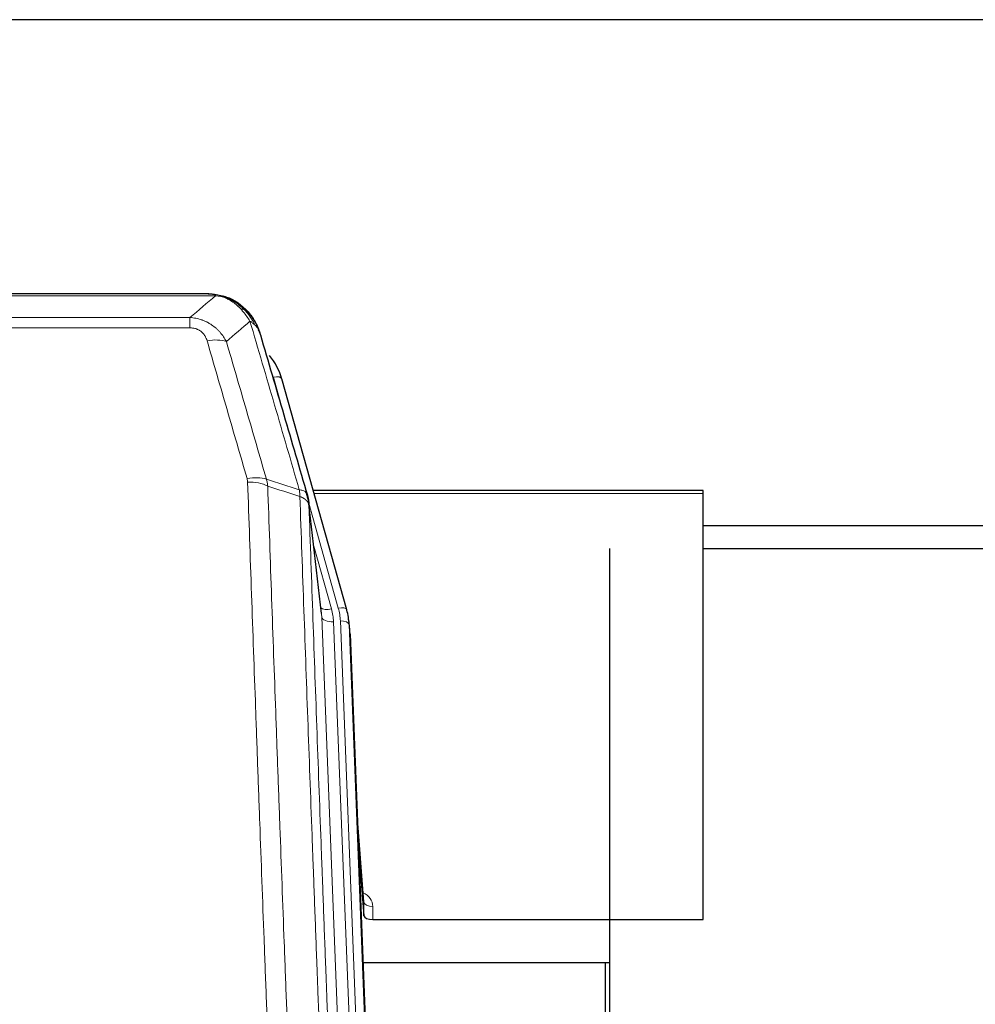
# Model space of a CAD drawing. Header units: inches. Extents: x 0 to 23760, y -13 to 16800.
# Tile 66 of 209: x 5811 to 6138, y 8095 to 8431. Entities that reach past the tile are written whole.
import ezdxf

# ---------------------------------------------------------------- set-up
doc = ezdxf.new("R2010")
doc.units = ezdxf.units.IN
doc.layers.add('254', color=7, linetype='Continuous', true_color=0xffffff)

msp = doc.modelspace()

# ---------------------------------------------------------------- linework, layer by layer
at = {"layer": '254', "color": 2, "linetype": 'Continuous', "lineweight": 25}
for p, q in [((6582.8, 8431.154), (4983.308, 8431.154)), ((5875.868, 8337.528), (5657.747, 8337.528)), ((5882.81, 8336.051), (5882.91, 8336.023)), ((5923.035, 8229.55), (5900.861, 8308.436)), ((6044.808, 8270.265), (5911.589, 8270.265)), ((6044.808, 8269.235), (6044.808, 8270.265)), ((6044.808, 8123.766), (6044.808, 8269.235)), ((5914.415, 8228.23), (5909.999, 8266.749)), ((6582.8, 8258.192), (6044.806, 8258.192)), ((6012.808, 8250.459), (6012.808, 7920.509)), ((6044.814, 8250.459), (6590.808, 8250.459)), ((5923.054, 8229.453), (5923.035, 8229.55)), ((5924.09, 8222.829), (5923.716, 8226.087)), ((5924.212, 8221.244), (5936.738, 7903.068)), ((5928.91, 8129.773), (5926.703, 8157.972)), ((5927.084, 8148.298), (5928.906, 8125.017)), ((5928.906, 8125.017), (5928.917, 8129.593)), ((5931.905, 8123.766), (6044.808, 8123.766)), ((6012.807, 8108.956), (5928.633, 8108.956)), ((6011.468, 7920.621), (6011.468, 8108.955))]:
    msp.add_line(p, q, dxfattribs=at)
at = {"layer": '254', "color": 110, "linetype": 'Continuous', "lineweight": 13}
for p, q in [((5878.21, 8336.865), (5655.405, 8336.865)), ((5882.91, 8336.023), (5882.979, 8335.866)), ((5664.136, 8329.397), (5869.479, 8329.397)), ((5869.479, 8329.397), (5869.479, 8325.864)), ((5869.479, 8325.864), (5664.136, 8325.864)), ((5902.698, 8292.198), (5897.973, 8309.009)), ((6044.808, 8269.235), (5911.876, 8269.235)), ((5920.147, 8230.123), (5910.074, 8265.957)), ((5914.505, 8227.056), (5910.128, 8265.237)), ((5911.774, 8251.268), (5917.8, 8229.831)), ((5927.502, 7896.92), (5914.505, 8227.056)), ((5931.324, 7899.614), (5918.497, 8225.43)), ((5933.623, 7901.13), (5920.844, 8225.722)), ((5924.212, 8221.244), (5923.838, 8224.502)), ((5923.838, 8224.502), (5936.499, 7902.923)), ((5928.917, 8129.593), (5926.71, 8157.781)), ((5931.915, 8128.182), (5931.905, 8123.766))]:
    msp.add_line(p, q, dxfattribs=at)
for centre, major_axis, ratio, start_param, end_param in [((5875.326, 8315.642), (9.598, 2.808), 0.562843, 0.6646512, 1.4076092), ((5897.973, 8307.624), (-2.888, -0.812), 0.4480327, 3.1416079, 4.5871119), ((5888.987, 8268.759), (9.604, 2.788), 0.5442898, 0.6684637, 1.414101), ((5889.175, 8267.587), (9.994, 0.345), 0.559112, 0.7940626, 1.551472), ((5917.8, 8231.678), (-3.851, -1.082), 0.4480327, 0.2500116, 1.4455193), ((5894.479, 8224.679), (-24.033, -0.038), 0.8858289, 3.1750594, 3.3842109), ((5920.147, 8228.738), (-2.888, -0.812), 0.4480327, 3.1416079, 4.5871119), ((5896.826, 8224.972), (-24.033, -0.038), 0.8858289, 3.1750594, 3.3842109), ((5918.497, 8227.277), (-3.997, -0.157), 0.4614673, 0.0341943, 1.5526308), ((5920.844, 8224.337), (-2.998, -0.118), 0.4614673, 3.175787, 4.6942235), ((5925.912, 8128.182), (-6.003, -0.046), 0.8757409, 3.1327535, 4.2284576), ((5931.915, 8129.637), (3, -0.007), 0.4848086, 3.1763596, 4.7135294)]:
    msp.add_ellipse(centre, major_axis=major_axis, ratio=ratio, start_param=start_param, end_param=end_param, dxfattribs=at)
at = {"layer": '254', "color": 2, "linetype": 'Continuous', "lineweight": 25}
for centre, major_axis, ratio, start_param, end_param in [((5874.666, 8302.423), (-27.014, -0.465), 0.8900028, 3.3708663, 3.7462667), ((5896.826, 8223.587), (-27.027, -0.37), 0.8864308, 3.1643527, 3.3735041), ((5931.904, 8125.06), (3, 0), 0.4313147, 3.1753737, 4.7125436)]:
    msp.add_ellipse(centre, major_axis=major_axis, ratio=ratio, start_param=start_param, end_param=end_param, dxfattribs=at)
at = {"layer": '254', "color": 110, "linetype": 'Continuous', "lineweight": 13}
for points in [[(5869.479, 8329.397), (5872.407, 8331.884), (5875.317, 8334.373), (5878.21, 8336.865)], [(5889.973, 8328.146), (5887.299, 8325.823), (5884.61, 8323.502), (5881.906, 8321.184)], [(5895.584, 8274.187), (5899.332, 8272.968), (5903.08, 8271.751), (5906.827, 8270.536)], [(5895.584, 8274.187), (5895.696, 8273.803), (5895.884, 8273.023), (5896.002, 8272.221), (5896.042, 8271.814)], [(5907.039, 8268.245), (5903.374, 8269.433), (5899.708, 8270.623), (5896.042, 8271.814)]]:
    msp.add_open_spline(points, degree=3, dxfattribs=at)
at = {"layer": '254', "color": 2, "linetype": 'Continuous', "lineweight": 25}
for points, degree in [([(5875.668, 8337.525), (5876.285, 8337.529), (5876.908, 8337.499), (5877.534, 8337.435)], 3), ([(5886.421, 8333.97), (5884.775, 8335.19), (5882.908, 8336.025)], 2), ([(5910.005, 8266.668), (5909.255, 8269.498)], 1)]:
    msp.add_open_spline(points, degree=degree, dxfattribs=at)
for points, knots in [([(5875.668, 8337.525), (5875.742, 8337.527), (5875.816, 8337.528), (5876.112, 8337.527), (5876.334, 8337.518), (5876.761, 8337.483), (5876.967, 8337.457), (5877.219, 8337.411), (5877.28, 8337.399), (5877.34, 8337.385)], [0, 0, 0, 0, 0.125, 0.125, 0.5, 0.5, 0.875, 0.875, 1, 1, 1, 1]), ([(5877.34, 8337.385), (5878.75, 8337.296), (5880.187, 8336.99), (5882.057, 8336.289), (5882.521, 8336.089), (5882.979, 8335.866)], [0, 0, 0, 0, 0.75, 0.75, 1, 1, 1, 1]), ([(5880.812, 8336.781), (5880.892, 8336.757), (5880.971, 8336.733), (5881.644, 8336.521), (5882.232, 8336.302), (5882.81, 8336.051)], [0, 0, 0, 0, 0.1180686, 0.1180686, 1, 1, 1, 1]), ([(5882.979, 8335.866), (5883.207, 8335.754), (5883.435, 8335.637), (5884.336, 8335.144), (5884.995, 8334.723), (5886.265, 8333.785), (5886.875, 8333.268), (5887.647, 8332.525), (5887.836, 8332.335), (5888.022, 8332.14)], [0, 0, 0, 0, 0.125, 0.125, 0.5, 0.5, 0.875, 0.875, 1, 1, 1, 1]), ([(5886.497, 8333.913), (5887.143, 8333.431), (5887.759, 8332.905), (5888.567, 8332.119), (5888.79, 8331.89), (5889.008, 8331.655)], [0, 0, 0, 0, 0.7159091, 0.7159091, 1, 1, 1, 1]), ([(5889.438, 8331.088), (5889.416, 8331.132), (5889.393, 8331.177), (5889.314, 8331.312), (5889.252, 8331.402), (5889.126, 8331.546), (5889.069, 8331.602), (5889.008, 8331.655)], [0, 0, 0, 0, 0.2280377, 0.2280377, 0.6912151, 0.6912151, 1, 1, 1, 1]), ([(5889.008, 8331.655), (5889.443, 8331.186), (5889.853, 8330.695), (5891.382, 8328.66), (5892.278, 8326.971), (5892.891, 8325.231)], [0, 0, 0, 0, 0.25, 0.25, 1, 1, 1, 1]), ([(5889.498, 8330.954), (5889.509, 8330.941), (5889.533, 8330.914), (5889.568, 8330.874), (5889.603, 8330.834), (5889.639, 8330.792), (5889.675, 8330.75), (5889.712, 8330.708), (5889.749, 8330.664), (5889.786, 8330.62), (5889.824, 8330.575), (5889.862, 8330.529), (5889.9, 8330.483), (5889.939, 8330.436), (5889.978, 8330.388), (5890.018, 8330.339), (5890.057, 8330.29), (5890.097, 8330.24), (5890.138, 8330.189), (5890.179, 8330.138), (5890.22, 8330.085), (5890.261, 8330.032), (5890.303, 8329.978), (5890.344, 8329.924), (5890.387, 8329.868), (5890.429, 8329.812), (5890.472, 8329.755), (5890.515, 8329.697), (5890.558, 8329.639), (5890.601, 8329.579), (5890.645, 8329.519), (5890.689, 8329.458), (5890.733, 8329.396), (5890.777, 8329.333), (5890.822, 8329.27), (5890.866, 8329.206), (5890.911, 8329.141), (5890.956, 8329.075), (5891.001, 8329.008), (5891.046, 8328.94), (5891.092, 8328.872), (5891.137, 8328.802), (5891.183, 8328.732), (5891.229, 8328.661), (5891.275, 8328.589), (5891.321, 8328.516), (5891.367, 8328.443), (5891.413, 8328.368), (5891.459, 8328.293), (5891.505, 8328.216), (5891.551, 8328.139), (5891.597, 8328.061), (5891.644, 8327.982), (5891.69, 8327.902), (5891.736, 8327.822), (5891.782, 8327.74), (5891.828, 8327.657), (5891.875, 8327.574), (5891.921, 8327.489), (5891.967, 8327.404), (5892.013, 8327.318), (5892.058, 8327.231), (5892.104, 8327.143), (5892.15, 8327.054), (5892.195, 8326.964), (5892.24, 8326.873), (5892.286, 8326.781), (5892.331, 8326.688), (5892.375, 8326.594), (5892.42, 8326.5), (5892.464, 8326.404), (5892.508, 8326.307), (5892.552, 8326.21), (5892.596, 8326.111), (5892.639, 8326.012), (5892.683, 8325.911), (5892.725, 8325.81), (5892.768, 8325.708), (5892.81, 8325.604), (5892.852, 8325.5), (5892.893, 8325.395), (5892.935, 8325.289), (5892.975, 8325.181), (5893.016, 8325.073), (5893.056, 8324.964), (5893.095, 8324.854), (5893.134, 8324.743), (5893.173, 8324.631), (5893.211, 8324.518), (5893.249, 8324.404), (5893.286, 8324.289), (5893.322, 8324.173), (5893.358, 8324.056), (5893.394, 8323.938), (5893.429, 8323.819), (5893.463, 8323.699), (5893.497, 8323.578), (5893.519, 8323.497), (5893.53, 8323.457)], [0, 0, 0, 0, 0.0060657, 0.012223, 0.0184718, 0.0248123, 0.0312443, 0.0377679, 0.0443831, 0.0510899, 0.0578883, 0.0647782, 0.0717598, 0.0788329, 0.0859977, 0.093254, 0.1006019, 0.1080414, 0.1155725, 0.1231952, 0.1309095, 0.1387154, 0.1466129, 0.1546019, 0.1626826, 0.1708549, 0.1791188, 0.1874742, 0.1959213, 0.20446, 0.2130903, 0.2218121, 0.2306256, 0.2395307, 0.2485274, 0.2576156, 0.2667955, 0.276067, 0.2854301, 0.2948848, 0.3044311, 0.314069, 0.3237985, 0.3336196, 0.3435324, 0.3535367, 0.3636326, 0.3738202, 0.3840993, 0.3944701, 0.4049324, 0.4154864, 0.426132, 0.4368691, 0.4476979, 0.4586183, 0.4696303, 0.480734, 0.4919292, 0.503216, 0.5145945, 0.5260645, 0.5376262, 0.5492795, 0.5610244, 0.5728609, 0.584789, 0.5968087, 0.60892, 0.621123, 0.6334175, 0.6458037, 0.6582815, 0.6708509, 0.6835119, 0.6962645, 0.7091087, 0.7220445, 0.735072, 0.748191, 0.7614017, 0.774704, 0.7880979, 0.8015834, 0.8151605, 0.8288293, 0.8425896, 0.8564416, 0.8703852, 0.8844204, 0.8985472, 0.9127656, 0.9270756, 0.9414773, 0.9559705, 0.9705554, 0.9852319, 1, 1, 1, 1]), ([(5893.53, 8323.457), (5893.472, 8323.767), (5893.39, 8324.071), (5893.177, 8324.664), (5893.046, 8324.952), (5892.891, 8325.231)], [0, 0, 0, 0, 0.5, 0.5, 1, 1, 1, 1]), ([(5893.53, 8323.457), (5894.86, 8318.935), (5896.193, 8314.402), (5898.86, 8305.315), (5900.196, 8300.761), (5904.207, 8287.068), (5906.886, 8277.899), (5909.572, 8268.687)], [0, 0, 0, 0, 0.25, 0.25, 0.5, 0.5, 1, 1, 1, 1]), ([(5909.572, 8268.687), (5909.577, 8268.67), (5909.587, 8268.636), (5909.602, 8268.584), (5909.618, 8268.53), (5909.633, 8268.476), (5909.648, 8268.42), (5909.664, 8268.363), (5909.679, 8268.305), (5909.694, 8268.246), (5909.71, 8268.186), (5909.725, 8268.124), (5909.741, 8268.062), (5909.756, 8267.998), (5909.771, 8267.933), (5909.786, 8267.868), (5909.801, 8267.801), (5909.816, 8267.732), (5909.831, 8267.663), (5909.846, 8267.593), (5909.861, 8267.521), (5909.875, 8267.448), (5909.889, 8267.374), (5909.903, 8267.299), (5909.917, 8267.223), (5909.931, 8267.145), (5909.944, 8267.067), (5909.965, 8266.94), (5909.991, 8266.771), (5910.019, 8266.564), (5910.043, 8266.372), (5910.062, 8266.195), (5910.078, 8266.033), (5910.091, 8265.885), (5910.101, 8265.753), (5910.109, 8265.636), (5910.115, 8265.534), (5910.119, 8265.447), (5910.123, 8265.376), (5910.125, 8265.319), (5910.127, 8265.278), (5910.128, 8265.253), (5910.128, 8265.24), (5910.128, 8265.237)], [0, 0, 0, 0, 0.0155037, 0.0313049, 0.0474035, 0.0637997, 0.0804935, 0.097485, 0.1147743, 0.1323613, 0.1502462, 0.1684289, 0.1869096, 0.2056883, 0.224765, 0.2441397, 0.2638126, 0.2837835, 0.3040527, 0.32462, 0.3454856, 0.3666494, 0.3881116, 0.409872, 0.4319308, 0.454288, 0.4769435, 0.4998975, 0.5635611, 0.6228928, 0.6778927, 0.7285606, 0.7748966, 0.8169007, 0.8545729, 0.8879131, 0.9169214, 0.9415977, 0.9619421, 0.9779545, 0.989635, 0.9969835, 1, 1, 1, 1])]:
    msp.add_open_spline(points, degree=3, knots=knots, dxfattribs=at)
at = {"layer": '254', "color": 110, "linetype": 'Continuous', "lineweight": 13}
for points, knots in [([(5877.34, 8337.385), (5877.458, 8337.358), (5877.568, 8337.328), (5877.817, 8337.241), (5877.942, 8337.179), (5878.128, 8337.037), (5878.189, 8336.957), (5878.21, 8336.865)], [0, 0, 0, 0, 0.25, 0.25, 0.625, 0.625, 1, 1, 1, 1]), ([(5878.21, 8336.865), (5879.431, 8336.763), (5880.607, 8336.469), (5882.101, 8335.843), (5882.468, 8335.666), (5882.828, 8335.472)], [0, 0, 0, 0, 0.75, 0.75, 1, 1, 1, 1]), ([(5882.979, 8335.866), (5882.98, 8335.836), (5882.979, 8335.804), (5882.965, 8335.718), (5882.949, 8335.663), (5882.901, 8335.559), (5882.869, 8335.51), (5882.828, 8335.472)], [0, 0, 0, 0, 0.25, 0.25, 0.625, 0.625, 1, 1, 1, 1]), ([(5882.828, 8335.472), (5883.009, 8335.375), (5883.187, 8335.273), (5883.894, 8334.848), (5884.409, 8334.49), (5885.403, 8333.703), (5885.882, 8333.275), (5886.497, 8332.666), (5886.648, 8332.511), (5886.798, 8332.353)], [0, 0, 0, 0, 0.125, 0.125, 0.5, 0.5, 0.875, 0.875, 1, 1, 1, 1]), ([(5869.479, 8329.397), (5869.814, 8329.374), (5870.147, 8329.34), (5870.81, 8329.253), (5871.138, 8329.199), (5872.114, 8329.007), (5872.752, 8328.839), (5873.455, 8328.602), (5873.532, 8328.575), (5873.688, 8328.52), (5873.765, 8328.492), (5873.997, 8328.405), (5874.15, 8328.345), (5874.604, 8328.157), (5875.199, 8327.887), (5875.772, 8327.579), (5876.193, 8327.334), (5876.402, 8327.208), (5876.607, 8327.077), (5876.743, 8326.988), (5876.811, 8326.943), (5877.417, 8326.534), (5877.925, 8326.138), (5878.644, 8325.498), (5878.877, 8325.278), (5879.215, 8324.935), (5879.326, 8324.82), (5879.544, 8324.584), (5879.652, 8324.464), (5880.179, 8323.859), (5880.567, 8323.352), (5881.282, 8322.298), (5881.609, 8321.751), (5881.906, 8321.184)], [0, 0, 0, 0, 0.0625, 0.0625, 0.125, 0.125, 0.25, 0.25, 0.265625, 0.265625, 0.28125, 0.28125, 0.3125, 0.3125, 0.375, 0.4375, 0.4375, 0.46875, 0.484375, 0.484375, 0.5, 0.5, 0.625, 0.625, 0.6875, 0.6875, 0.71875, 0.71875, 0.75, 0.75, 0.875, 0.875, 1, 1, 1, 1]), ([(5888.022, 8332.14), (5887.923, 8332.167), (5887.822, 8332.19), (5887.565, 8332.24), (5887.408, 8332.264), (5887.097, 8332.308), (5886.944, 8332.329), (5886.798, 8332.353)], [0, 0, 0, 0, 0.25, 0.25, 0.625, 0.625, 1, 1, 1, 1]), ([(5886.798, 8332.353), (5887.097, 8332.036), (5887.387, 8331.709), (5888.514, 8330.359), (5889.28, 8329.261), (5889.973, 8328.146)], [0, 0, 0, 0, 0.25, 0.25, 1, 1, 1, 1]), ([(5889.008, 8331.655), (5888.977, 8331.682), (5888.945, 8331.708), (5888.81, 8331.81), (5888.697, 8331.88), (5888.448, 8332.002), (5888.312, 8332.054), (5888.12, 8332.113), (5888.071, 8332.127), (5888.022, 8332.14)], [0, 0, 0, 0, 0.125, 0.125, 0.5, 0.5, 0.875, 0.875, 1, 1, 1, 1]), ([(5888.022, 8332.14), (5888.393, 8331.751), (5888.75, 8331.345), (5890.111, 8329.662), (5890.982, 8328.268), (5891.68, 8326.815)], [0, 0, 0, 0, 0.25, 0.25, 1, 1, 1, 1]), ([(5869.479, 8325.864), (5869.662, 8325.864), (5869.844, 8325.857), (5870.208, 8325.831), (5870.388, 8325.811), (5870.743, 8325.758), (5870.919, 8325.724), (5871.265, 8325.642), (5871.436, 8325.594), (5871.647, 8325.524), (5871.689, 8325.509), (5871.773, 8325.479), (5871.897, 8325.433), (5872.019, 8325.383), (5872.257, 8325.278), (5872.565, 8325.125), (5872.852, 8324.946), (5873.026, 8324.827), (5873.06, 8324.802), (5873.128, 8324.753), (5873.162, 8324.728), (5873.262, 8324.652), (5873.326, 8324.6), (5873.516, 8324.441), (5873.635, 8324.33), (5873.862, 8324.102), (5873.969, 8323.984), (5874.172, 8323.741), (5874.268, 8323.616), (5874.38, 8323.456), (5874.403, 8323.424), (5874.447, 8323.359), (5874.468, 8323.326), (5874.532, 8323.228), (5874.573, 8323.162), (5874.692, 8322.962), (5874.765, 8322.828), (5874.902, 8322.555), (5874.966, 8322.418), (5875.142, 8322), (5875.242, 8321.717), (5875.326, 8321.428)], [0, 0, 0, 0, 0.0625, 0.0625, 0.125, 0.125, 0.1875, 0.1875, 0.25, 0.25, 0.265625, 0.265625, 0.28125, 0.3125, 0.3125, 0.375, 0.4375, 0.4375, 0.453125, 0.453125, 0.46875, 0.46875, 0.5, 0.5, 0.5625, 0.5625, 0.625, 0.625, 0.6875, 0.6875, 0.703125, 0.703125, 0.71875, 0.71875, 0.75, 0.75, 0.8125, 0.8125, 0.875, 0.875, 1, 1, 1, 1]), ([(5891.68, 8326.815), (5891.434, 8327.063), (5891.168, 8327.298), (5890.597, 8327.742), (5890.294, 8327.951), (5889.973, 8328.146)], [0, 0, 0, 0, 0.5, 0.5, 1, 1, 1, 1]), ([(5906.827, 8270.536), (5904.005, 8280.229), (5901.189, 8289.877), (5896.976, 8304.28), (5895.573, 8309.069), (5892.77, 8318.625), (5891.371, 8323.391), (5889.973, 8328.146)], [0, 0, 0, 0, 0.5, 0.5, 0.75, 0.75, 1, 1, 1, 1]), ([(5892.891, 8325.231), (5892.734, 8325.516), (5892.554, 8325.791), (5892.15, 8326.32), (5891.925, 8326.574), (5891.68, 8326.815)], [0, 0, 0, 0, 0.5, 0.5, 1, 1, 1, 1]), ([(5888.987, 8274.357), (5886.702, 8282.263), (5884.42, 8290.138), (5881.005, 8301.906), (5879.868, 8305.821), (5877.595, 8313.636), (5876.46, 8317.536), (5875.326, 8321.428)], [0, 0, 0, 0, 0.5, 0.5, 0.75, 0.75, 1, 1, 1, 1]), ([(5881.906, 8321.184), (5883.041, 8317.298), (5884.178, 8313.404), (5886.453, 8305.601), (5887.592, 8301.692), (5891.011, 8289.943), (5893.295, 8282.08), (5895.584, 8274.187)], [0, 0, 0, 0, 0.25, 0.25, 0.5, 0.5, 1, 1, 1, 1]), ([(5888.987, 8274.357), (5889.043, 8274.164), (5889.087, 8273.969), (5889.149, 8273.576), (5889.168, 8273.379), (5889.175, 8273.18)], [0, 0, 0, 0, 0.5, 0.5, 1, 1, 1, 1]), ([(5901.133, 7954.177), (5900.576, 7968.008), (5899.475, 7995.538), (5897.867, 8036.442), (5896.825, 8063.45), (5896.054, 8083.608), (5895.672, 8093.663), (5895.294, 8103.681), (5895.042, 8110.352), (5894.917, 8113.683), (5894.293, 8130.318), (5893.802, 8143.555), (5893.077, 8163.304), (5892.837, 8169.869), (5892.361, 8182.959), (5892.125, 8189.486), (5891.423, 8209.009), (5890.503, 8234.889), (5889.612, 8260.467), (5889.175, 8273.18)], [0, 0, 0, 0, 0.125, 0.25, 0.375, 0.375, 0.4375, 0.46875, 0.46875, 0.5, 0.5, 0.625, 0.625, 0.6875, 0.6875, 0.75, 0.75, 0.875, 1, 1, 1, 1]), ([(5896.042, 8271.814), (5896.48, 8259.117), (5897.372, 8233.571), (5898.294, 8207.724), (5898.997, 8188.226), (5899.233, 8181.708), (5899.709, 8168.634), (5899.95, 8162.078), (5900.676, 8142.354), (5901.168, 8129.134), (5901.792, 8112.519), (5901.918, 8109.192), (5902.169, 8102.53), (5902.548, 8092.525), (5902.931, 8082.483), (5903.703, 8062.35), (5904.746, 8035.376), (5906.356, 7994.524), (5907.458, 7967.029), (5908.016, 7953.216)], [0, 0, 0, 0, 0.125, 0.25, 0.25, 0.3125, 0.3125, 0.375, 0.375, 0.5, 0.5, 0.53125, 0.53125, 0.5625, 0.625, 0.625, 0.75, 0.875, 1, 1, 1, 1]), ([(5909.572, 8268.687), (5909.551, 8268.934), (5909.473, 8269.165), (5909.21, 8269.584), (5909.024, 8269.772), (5908.552, 8270.094), (5908.267, 8270.228), (5907.608, 8270.432), (5907.236, 8270.502), (5906.827, 8270.536)], [0, 0, 0, 0, 0.25, 0.25, 0.5, 0.5, 0.75, 0.75, 1, 1, 1, 1]), ([(5906.827, 8270.536), (5906.902, 8270.164), (5906.944, 8269.792), (5907.003, 8269.033), (5907.018, 8268.647), (5907.039, 8268.245)], [0, 0, 0, 0, 0.5, 0.5, 1, 1, 1, 1]), ([(5910.128, 8265.237), (5910.127, 8265.245), (5910.126, 8265.261), (5910.123, 8265.284), (5910.119, 8265.308), (5910.116, 8265.332), (5910.112, 8265.355), (5910.108, 8265.379), (5910.104, 8265.402), (5910.099, 8265.426), (5910.094, 8265.45), (5910.089, 8265.473), (5910.084, 8265.497), (5910.078, 8265.52), (5910.072, 8265.544), (5910.066, 8265.567), (5910.06, 8265.591), (5910.053, 8265.614), (5910.046, 8265.638), (5910.039, 8265.661), (5910.032, 8265.684), (5910.024, 8265.708), (5910.016, 8265.731), (5910.008, 8265.754), (5910, 8265.778), (5909.991, 8265.801), (5909.982, 8265.824), (5909.973, 8265.847), (5909.964, 8265.871), (5909.954, 8265.894), (5909.944, 8265.917), (5909.934, 8265.94), (5909.924, 8265.963), (5909.913, 8265.986), (5909.902, 8266.009), (5909.891, 8266.032), (5909.88, 8266.055), (5909.868, 8266.078), (5909.856, 8266.1), (5909.844, 8266.123), (5909.832, 8266.146), (5909.819, 8266.169), (5909.806, 8266.191), (5909.793, 8266.214), (5909.78, 8266.237), (5909.766, 8266.259), (5909.753, 8266.282), (5909.738, 8266.304), (5909.724, 8266.327), (5909.71, 8266.349), (5909.695, 8266.371), (5909.68, 8266.394), (5909.664, 8266.416), (5909.649, 8266.438), (5909.633, 8266.46), (5909.617, 8266.482), (5909.601, 8266.504), (5909.584, 8266.526), (5909.567, 8266.548), (5909.55, 8266.57), (5909.533, 8266.592), (5909.516, 8266.614), (5909.498, 8266.636), (5909.48, 8266.657), (5909.462, 8266.679), (5909.443, 8266.7), (5909.425, 8266.722), (5909.406, 8266.743), (5909.387, 8266.765), (5909.367, 8266.786), (5909.348, 8266.808), (5909.328, 8266.829), (5909.308, 8266.85), (5909.288, 8266.871), (5909.267, 8266.892), (5909.246, 8266.913), (5909.219, 8266.94), (5909.185, 8266.973), (5909.144, 8267.012), (5909.103, 8267.051), (5909.06, 8267.089), (5909.017, 8267.127), (5908.973, 8267.164), (5908.928, 8267.202), (5908.883, 8267.239), (5908.836, 8267.276), (5908.789, 8267.312), (5908.741, 8267.348), (5908.693, 8267.384), (5908.643, 8267.42), (5908.593, 8267.455), (5908.542, 8267.49), (5908.49, 8267.524), (5908.438, 8267.559), (5908.385, 8267.592), (5908.331, 8267.626), (5908.276, 8267.659), (5908.221, 8267.692), (5908.165, 8267.724), (5908.108, 8267.757), (5908.051, 8267.788), (5907.992, 8267.82), (5907.934, 8267.851), (5907.874, 8267.882), (5907.814, 8267.912), (5907.753, 8267.942), (5907.691, 8267.971), (5907.629, 8268.001), (5907.566, 8268.029), (5907.502, 8268.058), (5907.438, 8268.086), (5907.373, 8268.113), (5907.308, 8268.141), (5907.241, 8268.167), (5907.175, 8268.194), (5907.107, 8268.22), (5907.062, 8268.237), (5907.039, 8268.245)], [0, 0, 0, 0, 0.0066687, 0.0133374, 0.0200061, 0.0266746, 0.0333432, 0.0400116, 0.0466801, 0.0533484, 0.0600168, 0.066685, 0.0733532, 0.0800214, 0.0866895, 0.0933575, 0.1000255, 0.1066935, 0.1133614, 0.1200292, 0.126697, 0.1333647, 0.1400324, 0.1467001, 0.1533676, 0.1600352, 0.1667026, 0.1733701, 0.1800374, 0.1867047, 0.193372, 0.2000392, 0.2067064, 0.2133735, 0.2200405, 0.2267075, 0.2333745, 0.2400414, 0.2467082, 0.253375, 0.2600418, 0.2667085, 0.2733751, 0.2800417, 0.2867082, 0.2933747, 0.3000412, 0.3067075, 0.3133739, 0.3200401, 0.3267064, 0.3333725, 0.3400387, 0.3467047, 0.3533708, 0.3600367, 0.3667026, 0.3733685, 0.3800343, 0.3867001, 0.3933658, 0.4000315, 0.4066971, 0.4133626, 0.4200281, 0.4266936, 0.433359, 0.4400243, 0.4466896, 0.4533549, 0.4600201, 0.4666852, 0.4733503, 0.4800154, 0.4866804, 0.4933453, 0.5000102, 0.5125098, 0.5250093, 0.5375088, 0.5500082, 0.5625077, 0.5750071, 0.5875066, 0.600006, 0.6125054, 0.6250049, 0.6375043, 0.6500037, 0.6625032, 0.6750026, 0.6875021, 0.7000016, 0.7125011, 0.7250006, 0.7375001, 0.7499997, 0.7624993, 0.7749989, 0.7874985, 0.7999982, 0.812498, 0.8249977, 0.8374975, 0.8499974, 0.8624973, 0.8749972, 0.8874972, 0.8999973, 0.9124974, 0.9249976, 0.9374978, 0.9499981, 0.9624985, 0.9749989, 0.9874994, 1, 1, 1, 1]), ([(5919.268, 7944.349), (5918.697, 7958.402), (5917.569, 7986.373), (5915.924, 8027.924), (5914.857, 8055.356), (5914.069, 8075.828), (5913.678, 8086.039), (5913.226, 8097.908), (5913.034, 8102.985), (5912.906, 8106.368), (5912.842, 8108.058), (5912.523, 8116.503), (5912.144, 8126.611), (5911.706, 8138.354), (5911.519, 8143.377), (5911.395, 8146.723), (5911.333, 8148.395), (5910.777, 8163.431), (5909.804, 8190.006), (5908.393, 8229.4), (5907.485, 8255.349), (5907.039, 8268.245)], [0, 0, 0, 0, 0.125, 0.25, 0.375, 0.375, 0.4375, 0.46875, 0.484375, 0.484375, 0.5, 0.5, 0.5625, 0.59375, 0.609375, 0.609375, 0.625, 0.625, 0.75, 0.875, 1, 1, 1, 1]), ([(5910.128, 8265.237), (5910.573, 8252.389), (5911.479, 8226.538), (5912.886, 8187.295), (5913.856, 8160.821), (5914.411, 8145.842), (5914.472, 8144.176), (5914.596, 8140.843), (5914.782, 8135.839), (5915.219, 8124.14), (5915.597, 8114.071), (5915.915, 8105.658), (5915.979, 8103.974), (5916.107, 8100.604), (5916.299, 8095.546), (5916.749, 8083.722), (5917.139, 8073.55), (5917.925, 8053.155), (5918.989, 8025.827), (5920.629, 7984.433), (5921.754, 7956.568), (5922.324, 7942.569)], [0, 0, 0, 0, 0.125, 0.25, 0.375, 0.375, 0.390625, 0.390625, 0.40625, 0.4375, 0.5, 0.5, 0.515625, 0.515625, 0.53125, 0.5625, 0.625, 0.625, 0.75, 0.875, 1, 1, 1, 1])]:
    msp.add_open_spline(points, degree=3, knots=knots, dxfattribs=at)

doc.saveas('drawing.dxf')
